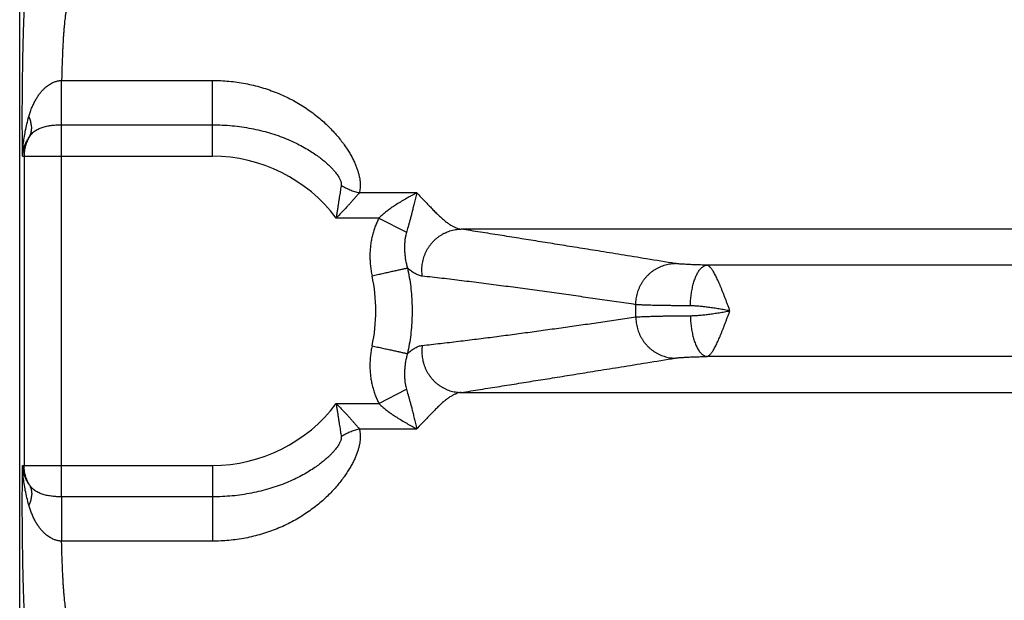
# Model space of a CAD drawing. Header units: inches. Extents: x 0 to 34, y 0 to 22.
# Tile 11 of 120: x 3.716 to 4.728, y 7.154 to 7.751. Entities that reach past the tile are written whole.
import ezdxf

# ---------------------------------------------------------------- set-up
doc = ezdxf.new("R2010")
doc.units = ezdxf.units.IN
doc.header["$LTSCALE"] = 1.87
doc.header["$MEASUREMENT"] = 0
doc.layers.get('0').update_dxf_attribs({"linetype": 'CONTINUOUS'})

msp = doc.modelspace()

# ---------------------------------------------------------------- linework, layer by layer
at = {"color": 7, "linetype": 'CONTINUOUS'}
for p, q in [((3.7162, 9.0995), (3.7162, 5.8168)), ((3.7593, 7.6886), (3.9142, 7.6886)), ((3.9142, 7.6108), (3.9142, 7.6886)), ((3.7593, 7.2608), (3.7593, 7.6431)), ((3.7593, 7.6431), (3.9142, 7.6431)), ((3.7192, 7.6108), (3.9142, 7.6108)), ((3.7207, 7.6108), (3.7207, 7.293)), ((4.1243, 7.5731), (4.0651, 7.5731)), ((4.0853, 7.5472), (4.0414, 7.5472)), ((4.0853, 7.5472), (4.1136, 7.5326)), ((5.2358, 7.5358), (4.1696, 7.5358)), ((5.2514, 7.4989), (4.4222, 7.4989)), ((5.2514, 7.405), (4.4222, 7.405)), ((4.0853, 7.3566), (4.1136, 7.3713)), ((4.1696, 7.368), (5.2358, 7.368)), ((4.0414, 7.3566), (4.0853, 7.3566)), ((4.0651, 7.3307), (4.1243, 7.3307)), ((3.7192, 7.293), (3.9142, 7.293)), ((3.9142, 7.293), (3.9142, 7.2152)), ((3.9142, 7.2608), (3.7593, 7.2608)), ((3.9142, 7.2152), (3.7593, 7.2152))]:
    msp.add_line(p, q, dxfattribs=at)
for radius, start, end in [(0.1589, 36.8589, 90), (0.1679, 347.6098, 12.3903), (0.435, 359.1688, 0.8312), (0.1589, 270, 323.1429)]:
    msp.add_arc((3.9142, 7.4519), radius, start, end, dxfattribs=at)
for points, knots in [([(3.7192, 7.6108), (3.7191, 7.6134), (3.7191, 7.6187), (3.719, 7.6266), (3.719, 7.6345), (3.7189, 7.6426), (3.7189, 7.6506), (3.7189, 7.6586), (3.719, 7.6667), (3.719, 7.6746), (3.7191, 7.6825), (3.7192, 7.6903), (3.7193, 7.698), (3.7194, 7.7056), (3.7195, 7.713), (3.7197, 7.7202), (3.7199, 7.7272), (3.72, 7.7341), (3.7202, 7.7407), (3.7205, 7.747), (3.7207, 7.7531), (3.7209, 7.7589), (3.7212, 7.7644), (3.7215, 7.7695), (3.7217, 7.7744), (3.722, 7.7789), (3.7223, 7.783), (3.7226, 7.7868), (3.7229, 7.7902), (3.7233, 7.7932), (3.7236, 7.7959), (3.7239, 7.7981), (3.7243, 7.7999), (3.7246, 7.8013), (3.7249, 7.8023), (3.7252, 7.8028), (3.7254, 7.803)], [0, 0, 0, 0, 0.040517, 0.081603, 0.123096, 0.164824, 0.206621, 0.24838, 0.290023, 0.331437, 0.372489, 0.413061, 0.453052, 0.492358, 0.53087, 0.568479, 0.605079, 0.640566, 0.674855, 0.707857, 0.73947, 0.769594, 0.798163, 0.825112, 0.850356, 0.873814, 0.895426, 0.915143, 0.932912, 0.948687, 0.962424, 0.974099, 0.983686, 0.991171, 0.996573, 1, 1, 1, 1]), ([(3.7653, 7.763), (3.7652, 7.7629), (3.7649, 7.7625), (3.7645, 7.7616), (3.7642, 7.7605), (3.7638, 7.759), (3.7634, 7.7571), (3.7631, 7.7549), (3.7628, 7.7524), (3.7624, 7.7495), (3.7621, 7.7464), (3.7618, 7.7429), (3.7615, 7.7392), (3.7612, 7.7351), (3.7609, 7.7308), (3.7607, 7.7263), (3.7604, 7.7215), (3.7602, 7.7165), (3.76, 7.7112), (3.7598, 7.7058), (3.7596, 7.7002), (3.7594, 7.6945), (3.7594, 7.6906), (3.7593, 7.6886)], [0, 0, 0, 0, 0.007881, 0.019799, 0.036097, 0.056859, 0.08208, 0.111719, 0.145712, 0.183976, 0.226402, 0.272856, 0.323191, 0.377256, 0.434889, 0.495902, 0.560093, 0.627246, 0.697153, 0.769603, 0.844378, 0.921252, 1, 1, 1, 1]), ([(3.7256, 7.6515), (3.726, 7.6529), (3.7269, 7.6558), (3.7285, 7.66), (3.7302, 7.664), (3.7321, 7.6678), (3.7342, 7.6713), (3.7363, 7.6745), (3.7385, 7.6772), (3.7407, 7.6796), (3.7428, 7.6816), (3.7449, 7.6832), (3.7468, 7.6845), (3.7486, 7.6856), (3.7503, 7.6865), (3.752, 7.6872), (3.7535, 7.6877), (3.755, 7.6881), (3.7565, 7.6884), (3.7579, 7.6885), (3.7589, 7.6886), (3.7593, 7.6886)], [0, 0, 0, 0, 0.084212, 0.168229, 0.25094, 0.331108, 0.407486, 0.479046, 0.545107, 0.605331, 0.659584, 0.708219, 0.751929, 0.791382, 0.827181, 0.860021, 0.890684, 0.919797, 0.947579, 0.974233, 1, 1, 1, 1]), ([(3.7593, 7.6431), (3.7593, 7.6436), (3.7593, 7.6447), (3.7593, 7.6464), (3.7593, 7.6483), (3.7593, 7.6503), (3.7593, 7.6524), (3.7593, 7.6547), (3.7593, 7.657), (3.7593, 7.6594), (3.7593, 7.662), (3.7593, 7.6645), (3.7593, 7.6672), (3.7593, 7.6699), (3.7593, 7.6726), (3.7593, 7.6753), (3.7593, 7.678), (3.7593, 7.6807), (3.7593, 7.6834), (3.7593, 7.686), (3.7593, 7.6877), (3.7593, 7.6886)], [0, 0, 0, 0, 0.034593, 0.07254, 0.113651, 0.157721, 0.204531, 0.253848, 0.305426, 0.359009, 0.414329, 0.471111, 0.529072, 0.587924, 0.647374, 0.707125, 0.766879, 0.82634, 0.88521, 0.943195, 1, 1, 1, 1]), ([(3.9142, 7.6886), (3.9171, 7.6886), (3.9227, 7.6885), (3.9312, 7.6879), (3.9397, 7.6869), (3.9481, 7.6855), (3.9565, 7.6837), (3.9647, 7.6815), (3.9728, 7.6789), (3.9806, 7.6759), (3.9883, 7.6726), (3.9956, 7.669), (4.0027, 7.665), (4.0094, 7.6608), (4.0157, 7.6564), (4.0217, 7.6518), (4.0272, 7.6472), (4.0323, 7.6425), (4.037, 7.6377), (4.0413, 7.633), (4.0452, 7.6283), (4.0487, 7.6238), (4.0518, 7.6193), (4.0546, 7.615), (4.057, 7.6108), (4.0591, 7.6067), (4.0609, 7.6029), (4.0624, 7.5992), (4.0636, 7.5957), (4.0646, 7.5923), (4.0653, 7.5891), (4.0658, 7.5861), (4.0661, 7.5832), (4.0661, 7.5805), (4.066, 7.5779), (4.0656, 7.5755), (4.0653, 7.5739), (4.0651, 7.5731)], [0, 0, 0, 0, 0.040512, 0.081172, 0.121906, 0.162648, 0.203334, 0.243906, 0.284294, 0.324423, 0.364191, 0.403455, 0.442062, 0.479861, 0.516698, 0.552441, 0.586965, 0.620183, 0.65202, 0.682432, 0.711386, 0.73887, 0.764879, 0.78942, 0.812517, 0.834193, 0.854492, 0.873476, 0.891211, 0.907796, 0.923334, 0.937927, 0.951687, 0.964686, 0.976999, 0.988755, 1, 1, 1, 1]), ([(3.7192, 7.6108), (3.7192, 7.6127), (3.7193, 7.6167), (3.7199, 7.6229), (3.7208, 7.6296), (3.722, 7.6367), (3.7236, 7.644), (3.7249, 7.649), (3.7256, 7.6515)], [0, 0, 0, 0, 0.138246, 0.289707, 0.453062, 0.626933, 0.809803, 1, 1, 1, 1]), ([(3.7264, 7.631), (3.7267, 7.6315), (3.7272, 7.6325), (3.7278, 7.6342), (3.7282, 7.6359), (3.7285, 7.6377), (3.7286, 7.6396), (3.7285, 7.6415), (3.7282, 7.6434), (3.7278, 7.6454), (3.7273, 7.6474), (3.7265, 7.6495), (3.726, 7.6508), (3.7256, 7.6515)], [0, 0, 0, 0, 0.080701, 0.162319, 0.245352, 0.330247, 0.417388, 0.50709, 0.599593, 0.695068, 0.793614, 0.895267, 1, 1, 1, 1]), ([(3.7264, 7.631), (3.7268, 7.6316), (3.7276, 7.6327), (3.729, 7.6343), (3.7305, 7.6357), (3.7322, 7.637), (3.7341, 7.6381), (3.7361, 7.6392), (3.7382, 7.64), (3.7404, 7.6408), (3.7427, 7.6414), (3.745, 7.6419), (3.7473, 7.6423), (3.7497, 7.6426), (3.7521, 7.6428), (3.7545, 7.643), (3.7569, 7.6431), (3.7585, 7.6431), (3.7593, 7.6431)], [0, 0, 0, 0, 0.056337, 0.113375, 0.171265, 0.230159, 0.290176, 0.351385, 0.413779, 0.477249, 0.541616, 0.606633, 0.672057, 0.737651, 0.803297, 0.868948, 0.934545, 1, 1, 1, 1]), ([(3.9142, 7.6431), (3.9176, 7.6431), (3.9244, 7.6429), (3.9345, 7.6422), (3.9444, 7.641), (3.9542, 7.6394), (3.9636, 7.6373), (3.9728, 7.6349), (3.9816, 7.632), (3.9899, 7.6289), (3.9978, 7.6254), (4.0051, 7.6218), (4.0117, 7.618), (4.0177, 7.6143), (4.0228, 7.6107), (4.0272, 7.6073), (4.0309, 7.6042), (4.034, 7.6014), (4.0367, 7.5988), (4.0389, 7.5963), (4.0407, 7.5941), (4.0422, 7.5921), (4.0435, 7.5903), (4.0445, 7.5886), (4.0452, 7.5872), (4.0458, 7.5858), (4.0462, 7.5846), (4.0465, 7.5835), (4.0466, 7.5826), (4.0466, 7.5817), (4.0466, 7.5812), (4.0465, 7.5809)], [0, 0, 0, 0, 0.06588, 0.131421, 0.196353, 0.260421, 0.323361, 0.384882, 0.444717, 0.502607, 0.558187, 0.61121, 0.661325, 0.707132, 0.747738, 0.783171, 0.81422, 0.841502, 0.865479, 0.886547, 0.905061, 0.921305, 0.93553, 0.947963, 0.958798, 0.968212, 0.976359, 0.983419, 0.989584, 0.995048, 1, 1, 1, 1]), ([(3.7192, 7.6108), (3.7192, 7.612), (3.7195, 7.6143), (3.7202, 7.6177), (3.7212, 7.6211), (3.7226, 7.6246), (3.7243, 7.6279), (3.7257, 7.63), (3.7264, 7.631)], [0, 0, 0, 0, 0.15725, 0.319123, 0.484884, 0.653969, 0.825817, 1, 1, 1, 1]), ([(3.7264, 7.631), (3.7259, 7.6303), (3.7251, 7.6287), (3.7239, 7.6263), (3.7229, 7.6238), (3.7221, 7.6213), (3.7215, 7.6187), (3.721, 7.6161), (3.7208, 7.6135), (3.7207, 7.6117), (3.7207, 7.6108)], [0, 0, 0, 0, 0.125775, 0.251029, 0.375905, 0.500633, 0.625448, 0.750309, 0.875158, 1, 1, 1, 1]), ([(4.0465, 7.5809), (4.0464, 7.5801), (4.0461, 7.5784), (4.0457, 7.5758), (4.0453, 7.5729), (4.0448, 7.5699), (4.0443, 7.5666), (4.0437, 7.5632), (4.0432, 7.5595), (4.0426, 7.5556), (4.042, 7.5515), (4.0416, 7.5487), (4.0414, 7.5472)], [0, 0, 0, 0, 0.073133, 0.151838, 0.236334, 0.326773, 0.423267, 0.525873, 0.634697, 0.749918, 0.871667, 1, 1, 1, 1]), ([(4.0465, 7.5809), (4.0473, 7.5805), (4.0487, 7.5796), (4.0509, 7.5784), (4.0532, 7.5773), (4.0555, 7.5762), (4.0578, 7.5753), (4.0602, 7.5745), (4.0626, 7.5737), (4.0643, 7.5733), (4.0651, 7.5731)], [0, 0, 0, 0, 0.123872, 0.248699, 0.374169, 0.499965, 0.625766, 0.751249, 0.876098, 1, 1, 1, 1]), ([(4.0651, 7.5731), (4.0645, 7.5725), (4.0633, 7.5711), (4.0615, 7.5689), (4.0595, 7.5666), (4.0573, 7.5642), (4.055, 7.5616), (4.0526, 7.5589), (4.05, 7.5561), (4.0473, 7.5532), (4.0444, 7.5503), (4.0424, 7.5483), (4.0414, 7.5472)], [0, 0, 0, 0, 0.075028, 0.155931, 0.242689, 0.335176, 0.43322, 0.536602, 0.64514, 0.758694, 0.877065, 1, 1, 1, 1]), ([(4.1243, 7.5731), (4.1226, 7.5723), (4.1191, 7.5704), (4.1138, 7.5676), (4.1086, 7.5645), (4.1037, 7.5615), (4.0991, 7.5584), (4.095, 7.5555), (4.0914, 7.5526), (4.0882, 7.5499), (4.0862, 7.5481), (4.0853, 7.5472)], [0, 0, 0, 0, 0.122939, 0.251962, 0.381858, 0.507222, 0.624462, 0.731769, 0.829442, 0.918498, 1, 1, 1, 1]), ([(4.1243, 7.5731), (4.1238, 7.5713), (4.1229, 7.5676), (4.1216, 7.5623), (4.1203, 7.5574), (4.1192, 7.5528), (4.1181, 7.5487), (4.1171, 7.5449), (4.1161, 7.5414), (4.1152, 7.5382), (4.1144, 7.5353), (4.1139, 7.5334), (4.1136, 7.5326)], [0, 0, 0, 0, 0.138712, 0.269356, 0.390739, 0.502228, 0.604123, 0.697879, 0.783981, 0.862806, 0.934724, 1, 1, 1, 1]), ([(4.1243, 7.5731), (4.1257, 7.5717), (4.1284, 7.5688), (4.1324, 7.5646), (4.1362, 7.5606), (4.1399, 7.5568), (4.1433, 7.5532), (4.1467, 7.55), (4.1499, 7.547), (4.153, 7.5443), (4.156, 7.542), (4.1589, 7.54), (4.1617, 7.5384), (4.1644, 7.5371), (4.167, 7.5363), (4.1688, 7.5359), (4.1696, 7.5358)], [0, 0, 0, 0, 0.101619, 0.199066, 0.292074, 0.380398, 0.463873, 0.542371, 0.615817, 0.684222, 0.747665, 0.806284, 0.860355, 0.910313, 0.956672, 1, 1, 1, 1]), ([(4.0853, 7.5472), (4.0846, 7.5459), (4.0833, 7.5431), (4.0815, 7.5388), (4.0799, 7.5343), (4.0786, 7.5295), (4.0775, 7.5246), (4.0767, 7.5195), (4.0762, 7.5144), (4.076, 7.5091), (4.0761, 7.5038), (4.0765, 7.4985), (4.0772, 7.4932), (4.0778, 7.4897), (4.0782, 7.4879)], [0, 0, 0, 0, 0.074083, 0.150829, 0.229943, 0.311098, 0.393956, 0.478171, 0.563459, 0.649648, 0.736571, 0.824056, 0.911927, 1, 1, 1, 1]), ([(4.1298, 7.4875), (4.1297, 7.4885), (4.1295, 7.4905), (4.1294, 7.4935), (4.1294, 7.4965), (4.1297, 7.4994), (4.1302, 7.5024), (4.131, 7.5053), (4.1319, 7.5081), (4.1329, 7.5109), (4.1342, 7.5136), (4.1357, 7.5162), (4.1373, 7.5187), (4.1391, 7.521), (4.1411, 7.5232), (4.1432, 7.5253), (4.1454, 7.5272), (4.1478, 7.5289), (4.1503, 7.5305), (4.1529, 7.5319), (4.1555, 7.533), (4.1583, 7.534), (4.161, 7.5348), (4.1639, 7.5354), (4.1667, 7.5357), (4.1687, 7.5358), (4.1696, 7.5358)], [0, 0, 0, 0, 0.042136, 0.084323, 0.126546, 0.16879, 0.211039, 0.253277, 0.295488, 0.337657, 0.379771, 0.421814, 0.463777, 0.505647, 0.547418, 0.589081, 0.630634, 0.672073, 0.713399, 0.754614, 0.795724, 0.836735, 0.877656, 0.918499, 0.959275, 1, 1, 1, 1]), ([(4.3896, 7.5005), (4.3798, 7.5021), (4.3613, 7.5051), (4.3349, 7.5094), (4.3111, 7.5133), (4.2893, 7.5168), (4.2687, 7.5201), (4.2488, 7.5233), (4.2291, 7.5264), (4.2094, 7.5296), (4.1895, 7.5327), (4.1763, 7.5348), (4.1696, 7.5358)], [0, 0, 0, 0, 0.133447, 0.252382, 0.359649, 0.458105, 0.550635, 0.64014, 0.729347, 0.81914, 0.909402, 1, 1, 1, 1]), ([(4.1136, 7.5326), (4.1133, 7.5316), (4.1128, 7.5294), (4.1121, 7.526), (4.1117, 7.5221), (4.1115, 7.518), (4.1116, 7.5136), (4.1119, 7.5091), (4.1125, 7.5046), (4.1134, 7.5002), (4.1142, 7.4973), (4.1146, 7.4959)], [0, 0, 0, 0, 0.083422, 0.17874, 0.283757, 0.396412, 0.514767, 0.636605, 0.759638, 0.881577, 1, 1, 1, 1]), ([(4.0782, 7.4879), (4.0791, 7.4881), (4.081, 7.4885), (4.0837, 7.4891), (4.0864, 7.4897), (4.089, 7.4903), (4.0916, 7.4909), (4.0941, 7.4914), (4.0966, 7.492), (4.0989, 7.4925), (4.1011, 7.493), (4.1032, 7.4934), (4.1052, 7.4939), (4.107, 7.4943), (4.1087, 7.4946), (4.1102, 7.495), (4.1116, 7.4953), (4.1128, 7.4955), (4.1138, 7.4957), (4.1144, 7.4959), (4.1146, 7.4959)], [0, 0, 0, 0, 0.075221, 0.150045, 0.224075, 0.29692, 0.368195, 0.437524, 0.50454, 0.568888, 0.63023, 0.68824, 0.742612, 0.793058, 0.839312, 0.88113, 0.918292, 0.9506, 0.977881, 1, 1, 1, 1]), ([(4.1146, 7.4959), (4.1153, 7.4927), (4.1166, 7.4863), (4.118, 7.4765), (4.1189, 7.4667), (4.1194, 7.4569), (4.1194, 7.447), (4.1189, 7.4371), (4.118, 7.4273), (4.1166, 7.4176), (4.1153, 7.4111), (4.1146, 7.4079)], [0, 0, 0, 0, 0.111056, 0.222148, 0.333249, 0.444358, 0.555475, 0.666598, 0.777727, 0.888862, 1, 1, 1, 1]), ([(4.1298, 7.4875), (4.1292, 7.4876), (4.128, 7.4878), (4.1261, 7.4884), (4.1243, 7.4891), (4.1224, 7.4901), (4.1205, 7.4912), (4.1186, 7.4926), (4.1166, 7.4942), (4.1153, 7.4953), (4.1146, 7.4959)], [0, 0, 0, 0, 0.105684, 0.214026, 0.326687, 0.445211, 0.571038, 0.705063, 0.847921, 1, 1, 1, 1]), ([(4.3492, 7.4582), (4.3492, 7.4592), (4.3493, 7.4612), (4.3496, 7.4642), (4.3501, 7.4671), (4.3508, 7.47), (4.3517, 7.4729), (4.3528, 7.4757), (4.3541, 7.4783), (4.3556, 7.4809), (4.3572, 7.4834), (4.359, 7.4858), (4.361, 7.488), (4.3631, 7.49), (4.3653, 7.4919), (4.3677, 7.4937), (4.3702, 7.4952), (4.3728, 7.4966), (4.3754, 7.4978), (4.3782, 7.4987), (4.381, 7.4995), (4.3838, 7.5001), (4.3867, 7.5004), (4.3886, 7.5005), (4.3896, 7.5005)], [0, 0, 0, 0, 0.046062, 0.092145, 0.138235, 0.184315, 0.230368, 0.276379, 0.322334, 0.368219, 0.414022, 0.459732, 0.50534, 0.55084, 0.596226, 0.641498, 0.686654, 0.731697, 0.776632, 0.821466, 0.866208, 0.910869, 0.955461, 1, 1, 1, 1]), ([(4.4222, 7.4989), (4.4211, 7.4989), (4.4189, 7.4989), (4.4157, 7.499), (4.4126, 7.4991), (4.4097, 7.4992), (4.4068, 7.4993), (4.4042, 7.4994), (4.4017, 7.4995), (4.3993, 7.4997), (4.3972, 7.4998), (4.3952, 7.4999), (4.3935, 7.5001), (4.392, 7.5002), (4.3907, 7.5004), (4.3899, 7.5005), (4.3896, 7.5005)], [0, 0, 0, 0, 0.101074, 0.199309, 0.294221, 0.385319, 0.47213, 0.554232, 0.631221, 0.702705, 0.76834, 0.827836, 0.880927, 0.927391, 0.967098, 1, 1, 1, 1]), ([(4.4053, 7.457), (4.4053, 7.4579), (4.4053, 7.4599), (4.4055, 7.4628), (4.4058, 7.4656), (4.4061, 7.4685), (4.4065, 7.4712), (4.407, 7.4739), (4.4075, 7.4766), (4.4081, 7.4791), (4.4088, 7.4815), (4.4096, 7.4838), (4.4104, 7.486), (4.4113, 7.488), (4.4122, 7.4899), (4.4132, 7.4916), (4.4142, 7.4932), (4.4153, 7.4946), (4.4164, 7.4958), (4.4175, 7.4968), (4.4187, 7.4976), (4.4198, 7.4983), (4.421, 7.4987), (4.4218, 7.4988), (4.4222, 7.4989)], [0, 0, 0, 0, 0.060847, 0.121489, 0.18168, 0.241179, 0.299747, 0.357155, 0.41318, 0.467613, 0.520258, 0.570933, 0.619477, 0.665748, 0.709635, 0.751052, 0.789954, 0.826338, 0.860258, 0.891829, 0.92125, 0.948808, 0.974895, 1, 1, 1, 1]), ([(4.4459, 7.452), (4.4455, 7.453), (4.4446, 7.4552), (4.4434, 7.4585), (4.4422, 7.4617), (4.441, 7.4649), (4.4398, 7.468), (4.4386, 7.4711), (4.4374, 7.474), (4.4363, 7.4768), (4.4351, 7.4795), (4.434, 7.4821), (4.4329, 7.4845), (4.4318, 7.4868), (4.4307, 7.4889), (4.4297, 7.4908), (4.4287, 7.4926), (4.4277, 7.4941), (4.4267, 7.4954), (4.4257, 7.4965), (4.4248, 7.4975), (4.424, 7.4982), (4.4231, 7.4986), (4.4225, 7.4988), (4.4222, 7.4989)], [0, 0, 0, 0, 0.065272, 0.130707, 0.195495, 0.259365, 0.322053, 0.38329, 0.442803, 0.500319, 0.555576, 0.608345, 0.658409, 0.705584, 0.749711, 0.790628, 0.828222, 0.862448, 0.893303, 0.92064, 0.9446, 0.965559, 0.984069, 1, 1, 1, 1]), ([(4.3492, 7.4582), (4.3427, 7.4592), (4.3295, 7.4611), (4.3098, 7.464), (4.2901, 7.4668), (4.2703, 7.4696), (4.2504, 7.4724), (4.2305, 7.4751), (4.2106, 7.4777), (4.1905, 7.4803), (4.1704, 7.4828), (4.1501, 7.4853), (4.1366, 7.4868), (4.1298, 7.4875)], [0, 0, 0, 0, 0.090107, 0.180021, 0.270002, 0.360309, 0.450965, 0.541613, 0.632313, 0.723578, 0.815464, 0.907697, 1, 1, 1, 1]), ([(4.4053, 7.457), (4.4036, 7.457), (4.4003, 7.457), (4.3954, 7.4571), (4.3907, 7.4571), (4.3862, 7.4572), (4.3818, 7.4572), (4.3776, 7.4573), (4.3737, 7.4574), (4.3699, 7.4574), (4.3664, 7.4575), (4.3632, 7.4576), (4.3602, 7.4577), (4.3574, 7.4578), (4.355, 7.4579), (4.3528, 7.458), (4.3509, 7.4581), (4.3498, 7.4582), (4.3492, 7.4582)], [0, 0, 0, 0, 0.0895, 0.176519, 0.260781, 0.342021, 0.419985, 0.494428, 0.565116, 0.631825, 0.694344, 0.752478, 0.806045, 0.854876, 0.898819, 0.937735, 0.971498, 1, 1, 1, 1]), ([(4.4459, 7.4519), (4.444, 7.4522), (4.4403, 7.4529), (4.4347, 7.4538), (4.4293, 7.4547), (4.424, 7.4554), (4.4189, 7.4561), (4.4141, 7.4566), (4.4095, 7.4569), (4.4067, 7.457), (4.4053, 7.457)], [0, 0, 0, 0, 0.139307, 0.277015, 0.412099, 0.54331, 0.669259, 0.788265, 0.898907, 1, 1, 1, 1]), ([(4.1298, 7.4163), (4.136, 7.417), (4.1484, 7.4184), (4.167, 7.4206), (4.1856, 7.4229), (4.204, 7.4252), (4.2223, 7.4276), (4.2405, 7.4301), (4.2587, 7.4326), (4.2769, 7.4351), (4.295, 7.4377), (4.3131, 7.4403), (4.3312, 7.4429), (4.3432, 7.4447), (4.3492, 7.4456)], [0, 0, 0, 0, 0.08466, 0.16933, 0.253747, 0.337643, 0.420888, 0.503872, 0.586945, 0.669916, 0.752563, 0.834999, 0.917415, 1, 1, 1, 1]), ([(4.3492, 7.4456), (4.3498, 7.4456), (4.3509, 7.4457), (4.3528, 7.4458), (4.355, 7.4459), (4.3574, 7.446), (4.3602, 7.4461), (4.3632, 7.4462), (4.3664, 7.4463), (4.3699, 7.4464), (4.3737, 7.4465), (4.3776, 7.4466), (4.3818, 7.4466), (4.3862, 7.4467), (4.3907, 7.4467), (4.3954, 7.4468), (4.4003, 7.4468), (4.4036, 7.4469), (4.4053, 7.4469)], [0, 0, 0, 0, 0.028502, 0.062265, 0.101181, 0.145125, 0.193956, 0.247522, 0.305656, 0.368175, 0.434884, 0.505571, 0.580014, 0.657978, 0.739218, 0.82348, 0.910499, 1, 1, 1, 1]), ([(4.3492, 7.4456), (4.3492, 7.4446), (4.3493, 7.4426), (4.3496, 7.4396), (4.3501, 7.4367), (4.3508, 7.4338), (4.3517, 7.431), (4.3528, 7.4282), (4.3541, 7.4255), (4.3556, 7.4229), (4.3572, 7.4204), (4.359, 7.4181), (4.361, 7.4159), (4.3631, 7.4138), (4.3653, 7.4119), (4.3677, 7.4102), (4.3702, 7.4086), (4.3728, 7.4072), (4.3754, 7.4061), (4.3782, 7.4051), (4.381, 7.4043), (4.3838, 7.4037), (4.3867, 7.4034), (4.3886, 7.4033), (4.3896, 7.4033)], [0, 0, 0, 0, 0.046061, 0.092144, 0.138234, 0.184313, 0.230366, 0.276377, 0.322332, 0.368216, 0.414019, 0.459729, 0.505337, 0.550836, 0.596223, 0.641494, 0.686651, 0.731694, 0.77663, 0.821464, 0.866206, 0.910867, 0.955461, 1, 1, 1, 1]), ([(4.4053, 7.4469), (4.4067, 7.4469), (4.4096, 7.447), (4.4141, 7.4473), (4.4189, 7.4478), (4.424, 7.4484), (4.4293, 7.4491), (4.4347, 7.45), (4.4403, 7.4509), (4.444, 7.4516), (4.4459, 7.4519)], [0, 0, 0, 0, 0.101185, 0.211816, 0.33077, 0.456645, 0.587752, 0.722836, 0.860532, 1, 1, 1, 1]), ([(4.4053, 7.4469), (4.4053, 7.4459), (4.4053, 7.444), (4.4055, 7.4411), (4.4058, 7.4382), (4.4061, 7.4354), (4.4065, 7.4326), (4.407, 7.4299), (4.4075, 7.4273), (4.4081, 7.4247), (4.4088, 7.4223), (4.4096, 7.42), (4.4104, 7.4178), (4.4113, 7.4158), (4.4122, 7.4139), (4.4132, 7.4122), (4.4142, 7.4106), (4.4153, 7.4093), (4.4164, 7.408), (4.4175, 7.407), (4.4187, 7.4062), (4.4198, 7.4056), (4.421, 7.4051), (4.4218, 7.405), (4.4222, 7.405)], [0, 0, 0, 0, 0.060846, 0.121487, 0.181678, 0.241176, 0.299744, 0.357151, 0.413176, 0.467609, 0.520254, 0.570929, 0.619472, 0.665745, 0.709631, 0.751049, 0.789951, 0.826336, 0.860256, 0.891828, 0.921249, 0.948808, 0.974895, 1, 1, 1, 1]), ([(4.4222, 7.405), (4.4225, 7.405), (4.4231, 7.4052), (4.424, 7.4057), (4.4248, 7.4064), (4.4258, 7.4073), (4.4267, 7.4084), (4.4277, 7.4098), (4.4287, 7.4113), (4.4297, 7.413), (4.4307, 7.4149), (4.4318, 7.417), (4.4329, 7.4193), (4.434, 7.4217), (4.4351, 7.4243), (4.4363, 7.427), (4.4374, 7.4299), (4.4386, 7.4328), (4.4398, 7.4358), (4.441, 7.439), (4.4422, 7.4422), (4.4434, 7.4454), (4.4447, 7.4487), (4.4455, 7.4509), (4.4459, 7.452)], [0, 0, 0, 0, 0.015958, 0.034304, 0.055417, 0.079419, 0.106709, 0.137487, 0.171705, 0.209265, 0.250137, 0.294226, 0.341373, 0.391403, 0.444122, 0.499316, 0.556769, 0.616246, 0.677477, 0.740166, 0.804013, 0.868719, 0.933991, 1, 1, 1, 1]), ([(4.0782, 7.4159), (4.0778, 7.4142), (4.0772, 7.4107), (4.0765, 7.4054), (4.0761, 7.4), (4.076, 7.3948), (4.0762, 7.3895), (4.0767, 7.3843), (4.0775, 7.3793), (4.0786, 7.3743), (4.0799, 7.3696), (4.0815, 7.365), (4.0833, 7.3607), (4.0846, 7.3579), (4.0853, 7.3566)], [0, 0, 0, 0, 0.087767, 0.175482, 0.262928, 0.349897, 0.436184, 0.521589, 0.605906, 0.68884, 0.770046, 0.849187, 0.925937, 1, 1, 1, 1]), ([(4.0782, 7.4159), (4.0791, 7.4157), (4.081, 7.4153), (4.0837, 7.4147), (4.0864, 7.4141), (4.089, 7.4135), (4.0916, 7.413), (4.0941, 7.4124), (4.0966, 7.4119), (4.0989, 7.4114), (4.1011, 7.4109), (4.1032, 7.4104), (4.1052, 7.41), (4.107, 7.4096), (4.1087, 7.4092), (4.1102, 7.4089), (4.1116, 7.4086), (4.1128, 7.4083), (4.1138, 7.4081), (4.1144, 7.408), (4.1146, 7.4079)], [0, 0, 0, 0, 0.075227, 0.150056, 0.224092, 0.296943, 0.368224, 0.437558, 0.504578, 0.56893, 0.630274, 0.688285, 0.742657, 0.793104, 0.839357, 0.881172, 0.918328, 0.950628, 0.977902, 1, 1, 1, 1]), ([(4.1146, 7.4079), (4.1153, 7.4085), (4.1167, 7.4097), (4.1187, 7.4113), (4.1207, 7.4127), (4.1226, 7.4139), (4.1244, 7.4148), (4.1262, 7.4155), (4.128, 7.416), (4.1292, 7.4162), (4.1298, 7.4163)], [0, 0, 0, 0, 0.159798, 0.30602, 0.440802, 0.566042, 0.683397, 0.794053, 0.899164, 1, 1, 1, 1]), ([(4.1298, 7.4163), (4.1297, 7.4153), (4.1295, 7.4133), (4.1293, 7.4104), (4.1294, 7.4074), (4.1297, 7.4044), (4.1302, 7.4015), (4.1309, 7.3986), (4.1319, 7.3957), (4.1329, 7.3929), (4.1342, 7.3902), (4.1357, 7.3876), (4.1373, 7.3852), (4.1391, 7.3828), (4.1411, 7.3806), (4.1432, 7.3785), (4.1454, 7.3766), (4.1478, 7.3749), (4.1503, 7.3733), (4.1529, 7.372), (4.1555, 7.3708), (4.1583, 7.3698), (4.161, 7.369), (4.1639, 7.3685), (4.1667, 7.3681), (4.1687, 7.368), (4.1696, 7.368)], [0, 0, 0, 0, 0.042138, 0.084326, 0.12655, 0.168795, 0.211045, 0.253284, 0.295496, 0.337666, 0.379779, 0.421823, 0.463785, 0.505656, 0.547426, 0.589089, 0.630641, 0.672079, 0.713405, 0.754619, 0.795728, 0.836738, 0.877659, 0.918501, 0.959276, 1, 1, 1, 1]), ([(4.1146, 7.4079), (4.1142, 7.4065), (4.1134, 7.4036), (4.1125, 7.3992), (4.1119, 7.3947), (4.1116, 7.3902), (4.1115, 7.3859), (4.1117, 7.3817), (4.1121, 7.3779), (4.1128, 7.3744), (4.1133, 7.3723), (4.1136, 7.3713)], [0, 0, 0, 0, 0.118564, 0.240659, 0.36384, 0.48573, 0.603969, 0.716368, 0.821133, 0.916354, 1, 1, 1, 1]), ([(4.3896, 7.4033), (4.3899, 7.4033), (4.3907, 7.4035), (4.392, 7.4036), (4.3935, 7.4038), (4.3952, 7.4039), (4.3972, 7.404), (4.3993, 7.4042), (4.4017, 7.4043), (4.4042, 7.4044), (4.4068, 7.4045), (4.4097, 7.4046), (4.4126, 7.4047), (4.4157, 7.4048), (4.4189, 7.4049), (4.4211, 7.4049), (4.4222, 7.405)], [0, 0, 0, 0, 0.032902, 0.07261, 0.119073, 0.172165, 0.23166, 0.297295, 0.36878, 0.445769, 0.527871, 0.614682, 0.705779, 0.800692, 0.898927, 1, 1, 1, 1]), ([(4.1696, 7.368), (4.1763, 7.369), (4.1895, 7.3711), (4.2094, 7.3743), (4.2291, 7.3774), (4.2488, 7.3806), (4.2687, 7.3837), (4.2893, 7.3871), (4.3111, 7.3906), (4.3349, 7.3944), (4.3613, 7.3987), (4.3798, 7.4017), (4.3896, 7.4033)], [0, 0, 0, 0, 0.090598, 0.18086, 0.270653, 0.35986, 0.449365, 0.541895, 0.640351, 0.747618, 0.866553, 1, 1, 1, 1]), ([(4.1136, 7.3713), (4.1139, 7.3704), (4.1144, 7.3685), (4.1152, 7.3656), (4.1161, 7.3624), (4.1171, 7.3589), (4.1182, 7.3551), (4.1192, 7.3509), (4.1204, 7.3463), (4.1216, 7.3413), (4.1229, 7.3361), (4.1238, 7.3325), (4.1243, 7.3307)], [0, 0, 0, 0, 0.065494, 0.13777, 0.217069, 0.303718, 0.398108, 0.500823, 0.613544, 0.735998, 0.865868, 1, 1, 1, 1]), ([(4.1696, 7.368), (4.1688, 7.3679), (4.167, 7.3676), (4.1644, 7.3667), (4.1617, 7.3655), (4.1589, 7.3638), (4.156, 7.3619), (4.153, 7.3595), (4.1499, 7.3569), (4.1467, 7.3539), (4.1434, 7.3506), (4.1399, 7.3471), (4.1362, 7.3432), (4.1324, 7.3392), (4.1284, 7.335), (4.1257, 7.3322), (4.1243, 7.3307)], [0, 0, 0, 0, 0.043259, 0.089475, 0.139279, 0.193239, 0.25176, 0.315108, 0.383489, 0.456995, 0.535604, 0.619236, 0.707741, 0.800887, 0.898406, 1, 1, 1, 1]), ([(4.0414, 7.3566), (4.0416, 7.3552), (4.042, 7.3523), (4.0426, 7.3482), (4.0432, 7.3443), (4.0437, 7.3407), (4.0443, 7.3372), (4.0448, 7.334), (4.0453, 7.3309), (4.0457, 7.3281), (4.0461, 7.3254), (4.0464, 7.3237), (4.0465, 7.3229)], [0, 0, 0, 0, 0.128336, 0.250082, 0.365299, 0.474118, 0.576721, 0.673214, 0.763654, 0.848153, 0.926862, 1, 1, 1, 1]), ([(4.0414, 7.3566), (4.0424, 7.3556), (4.0444, 7.3536), (4.0473, 7.3506), (4.05, 7.3477), (4.0526, 7.3449), (4.055, 7.3422), (4.0573, 7.3397), (4.0595, 7.3372), (4.0615, 7.3349), (4.0633, 7.3328), (4.0645, 7.3314), (4.0651, 7.3307)], [0, 0, 0, 0, 0.122934, 0.241301, 0.354849, 0.463383, 0.566762, 0.664805, 0.757294, 0.844056, 0.924965, 1, 1, 1, 1]), ([(4.0853, 7.3566), (4.0862, 7.3557), (4.0882, 7.3539), (4.0914, 7.3512), (4.095, 7.3483), (4.0991, 7.3454), (4.1037, 7.3424), (4.1086, 7.3393), (4.1138, 7.3363), (4.119, 7.3334), (4.1225, 7.3316), (4.1243, 7.3307)], [0, 0, 0, 0, 0.081654, 0.170857, 0.26866, 0.376053, 0.493281, 0.618392, 0.747855, 0.876673, 1, 1, 1, 1]), ([(4.0651, 7.3307), (4.0653, 7.3299), (4.0657, 7.3284), (4.066, 7.3259), (4.0661, 7.3233), (4.0661, 7.3205), (4.0658, 7.3176), (4.0653, 7.3145), (4.0645, 7.3113), (4.0636, 7.308), (4.0623, 7.3044), (4.0608, 7.3007), (4.059, 7.2969), (4.0569, 7.2929), (4.0545, 7.2887), (4.0517, 7.2844), (4.0486, 7.28), (4.0451, 7.2755), (4.0412, 7.2708), (4.037, 7.2661), (4.0323, 7.2614), (4.0272, 7.2567), (4.0217, 7.252), (4.0158, 7.2475), (4.0094, 7.2431), (4.0027, 7.2389), (3.9957, 7.2349), (3.9883, 7.2312), (3.9807, 7.2279), (3.9728, 7.2249), (3.9647, 7.2223), (3.9565, 7.2201), (3.9482, 7.2183), (3.9397, 7.2169), (3.9312, 7.216), (3.9227, 7.2154), (3.9171, 7.2152), (3.9142, 7.2152)], [0, 0, 0, 0, 0.011287, 0.023124, 0.035573, 0.048728, 0.062655, 0.077447, 0.093167, 0.109884, 0.12769, 0.146658, 0.16687, 0.188414, 0.211346, 0.235713, 0.261551, 0.288877, 0.317701, 0.348003, 0.379747, 0.412882, 0.447342, 0.483032, 0.519835, 0.557616, 0.596226, 0.635511, 0.675307, 0.715468, 0.7559, 0.796518, 0.83725, 0.878034, 0.918802, 0.959483, 1, 1, 1, 1]), ([(4.0465, 7.3229), (4.0473, 7.3233), (4.0487, 7.3242), (4.0509, 7.3254), (4.0532, 7.3266), (4.0555, 7.3276), (4.0578, 7.3285), (4.0602, 7.3294), (4.0626, 7.3301), (4.0643, 7.3305), (4.0651, 7.3307)], [0, 0, 0, 0, 0.123879, 0.248712, 0.374188, 0.499987, 0.625788, 0.751268, 0.87611, 1, 1, 1, 1]), ([(4.0465, 7.3229), (4.0466, 7.3226), (4.0466, 7.3221), (4.0466, 7.3212), (4.0465, 7.3203), (4.0462, 7.3192), (4.0458, 7.318), (4.0452, 7.3167), (4.0445, 7.3152), (4.0435, 7.3135), (4.0422, 7.3117), (4.0407, 7.3097), (4.0389, 7.3075), (4.0367, 7.3051), (4.0341, 7.3025), (4.031, 7.2997), (4.0273, 7.2966), (4.023, 7.2932), (4.0179, 7.2897), (4.012, 7.286), (4.0054, 7.2822), (3.9981, 7.2786), (3.9902, 7.2751), (3.9818, 7.2719), (3.973, 7.2691), (3.9638, 7.2666), (3.9543, 7.2645), (3.9445, 7.2628), (3.9346, 7.2616), (3.9244, 7.2609), (3.9176, 7.2608), (3.9142, 7.2608)], [0, 0, 0, 0, 0.004968, 0.010451, 0.016638, 0.023716, 0.031873, 0.041287, 0.052122, 0.064531, 0.078713, 0.094887, 0.113309, 0.134268, 0.158088, 0.185163, 0.215987, 0.2512, 0.291356, 0.33671, 0.386456, 0.439591, 0.49535, 0.553393, 0.613456, 0.675236, 0.738438, 0.802777, 0.867991, 0.933822, 1, 1, 1, 1]), ([(3.7254, 7.1009), (3.7252, 7.101), (3.7249, 7.1015), (3.7246, 7.1025), (3.7243, 7.1039), (3.7239, 7.1058), (3.7236, 7.108), (3.7233, 7.1106), (3.7229, 7.1136), (3.7226, 7.117), (3.7223, 7.1208), (3.722, 7.1249), (3.7217, 7.1295), (3.7215, 7.1343), (3.7212, 7.1395), (3.7209, 7.145), (3.7207, 7.1508), (3.7205, 7.1568), (3.7202, 7.1632), (3.72, 7.1698), (3.7199, 7.1766), (3.7197, 7.1836), (3.7195, 7.1909), (3.7194, 7.1983), (3.7193, 7.2058), (3.7192, 7.2135), (3.7191, 7.2213), (3.719, 7.2292), (3.719, 7.2372), (3.7189, 7.2452), (3.7189, 7.2532), (3.7189, 7.2613), (3.719, 7.2693), (3.719, 7.2773), (3.7191, 7.2852), (3.7191, 7.2904), (3.7192, 7.293)], [0, 0, 0, 0, 0.003428, 0.00883, 0.016316, 0.025905, 0.037581, 0.051321, 0.067098, 0.084869, 0.104589, 0.126204, 0.149665, 0.174913, 0.201866, 0.230438, 0.260567, 0.292185, 0.325193, 0.359485, 0.394975, 0.431581, 0.469197, 0.507713, 0.547021, 0.587018, 0.627597, 0.668654, 0.71007, 0.751715, 0.793479, 0.83528, 0.877006, 0.918484, 0.959539, 1, 1, 1, 1]), ([(3.7256, 7.2523), (3.7249, 7.2548), (3.7236, 7.2598), (3.722, 7.2671), (3.7208, 7.2742), (3.7199, 7.2809), (3.7193, 7.2871), (3.7192, 7.2911), (3.7192, 7.293)], [0, 0, 0, 0, 0.188716, 0.37241, 0.546916, 0.709535, 0.860383, 1, 1, 1, 1]), ([(3.7264, 7.2728), (3.7257, 7.2739), (3.7243, 7.276), (3.7226, 7.2793), (3.7212, 7.2827), (3.7202, 7.2861), (3.7195, 7.2896), (3.7192, 7.2919), (3.7192, 7.293)], [0, 0, 0, 0, 0.174184, 0.345978, 0.515014, 0.680736, 0.842636, 1, 1, 1, 1]), ([(3.7264, 7.2728), (3.7259, 7.2736), (3.7251, 7.2751), (3.7239, 7.2775), (3.7229, 7.28), (3.7221, 7.2825), (3.7215, 7.2851), (3.721, 7.2877), (3.7208, 7.2903), (3.7207, 7.2921), (3.7207, 7.293)], [0, 0, 0, 0, 0.125775, 0.251029, 0.375905, 0.500633, 0.625448, 0.750309, 0.875158, 1, 1, 1, 1]), ([(3.7264, 7.2728), (3.7267, 7.2723), (3.7272, 7.2713), (3.7278, 7.2696), (3.7282, 7.2679), (3.7285, 7.2661), (3.7286, 7.2643), (3.7285, 7.2624), (3.7282, 7.2604), (3.7278, 7.2584), (3.7273, 7.2564), (3.7265, 7.2544), (3.726, 7.253), (3.7256, 7.2523)], [0, 0, 0, 0, 0.080701, 0.16232, 0.245353, 0.330248, 0.417389, 0.50709, 0.599594, 0.695069, 0.793615, 0.895267, 1, 1, 1, 1]), ([(3.7593, 7.2608), (3.7585, 7.2608), (3.7569, 7.2608), (3.7545, 7.2609), (3.7521, 7.261), (3.7497, 7.2613), (3.7473, 7.2616), (3.7449, 7.262), (3.7426, 7.2625), (3.7404, 7.2631), (3.7382, 7.2638), (3.7361, 7.2647), (3.7341, 7.2657), (3.7322, 7.2668), (3.7305, 7.2681), (3.729, 7.2696), (3.7276, 7.2711), (3.7268, 7.2723), (3.7264, 7.2728)], [0, 0, 0, 0, 0.065659, 0.131543, 0.197519, 0.263448, 0.329169, 0.394577, 0.459474, 0.52368, 0.586999, 0.649258, 0.710348, 0.770251, 0.829038, 0.886828, 0.943766, 1, 1, 1, 1]), ([(3.7593, 7.2608), (3.7593, 7.2602), (3.7593, 7.2591), (3.7593, 7.2574), (3.7593, 7.2555), (3.7593, 7.2535), (3.7593, 7.2514), (3.7593, 7.2492), (3.7593, 7.2468), (3.7593, 7.2444), (3.7593, 7.2419), (3.7593, 7.2393), (3.7593, 7.2367), (3.7593, 7.234), (3.7593, 7.2313), (3.7593, 7.2286), (3.7593, 7.2258), (3.7593, 7.2231), (3.7593, 7.2205), (3.7593, 7.2178), (3.7593, 7.2161), (3.7593, 7.2152)], [0, 0, 0, 0, 0.034591, 0.072536, 0.113645, 0.157713, 0.204521, 0.253837, 0.305413, 0.358994, 0.414313, 0.471095, 0.529057, 0.587909, 0.64736, 0.707113, 0.766869, 0.826332, 0.885205, 0.943193, 1, 1, 1, 1]), ([(3.7593, 7.2152), (3.7588, 7.2152), (3.7579, 7.2153), (3.7564, 7.2155), (3.755, 7.2158), (3.7535, 7.2162), (3.7519, 7.2167), (3.7503, 7.2174), (3.7486, 7.2183), (3.7467, 7.2194), (3.7448, 7.2207), (3.7428, 7.2223), (3.7407, 7.2243), (3.7385, 7.2267), (3.7363, 7.2294), (3.7341, 7.2326), (3.7321, 7.236), (3.7302, 7.2398), (3.7284, 7.2439), (3.7269, 7.248), (3.726, 7.2509), (3.7256, 7.2523)], [0, 0, 0, 0, 0.027181, 0.054153, 0.081652, 0.110373, 0.140972, 0.174062, 0.210203, 0.249864, 0.293515, 0.341932, 0.395968, 0.456064, 0.522059, 0.59357, 0.669822, 0.749787, 0.832264, 0.916031, 1, 1, 1, 1]), ([(3.7653, 7.1408), (3.7652, 7.1409), (3.7649, 7.1414), (3.7645, 7.1422), (3.7642, 7.1434), (3.7638, 7.1449), (3.7634, 7.1467), (3.7631, 7.1489), (3.7628, 7.1514), (3.7624, 7.1543), (3.7621, 7.1575), (3.7618, 7.1609), (3.7615, 7.1647), (3.7612, 7.1687), (3.7609, 7.173), (3.7607, 7.1776), (3.7604, 7.1824), (3.7602, 7.1874), (3.76, 7.1926), (3.7598, 7.198), (3.7596, 7.2036), (3.7594, 7.2094), (3.7594, 7.2133), (3.7593, 7.2152)], [0, 0, 0, 0, 0.007881, 0.019799, 0.036097, 0.056859, 0.082082, 0.111727, 0.145728, 0.184, 0.226433, 0.272892, 0.323231, 0.3773, 0.434939, 0.495958, 0.560147, 0.627289, 0.69718, 0.769612, 0.844372, 0.921241, 1, 1, 1, 1])]:
    msp.add_open_spline(points, degree=3, knots=knots, dxfattribs=at)

doc.saveas('drawing.dxf')
